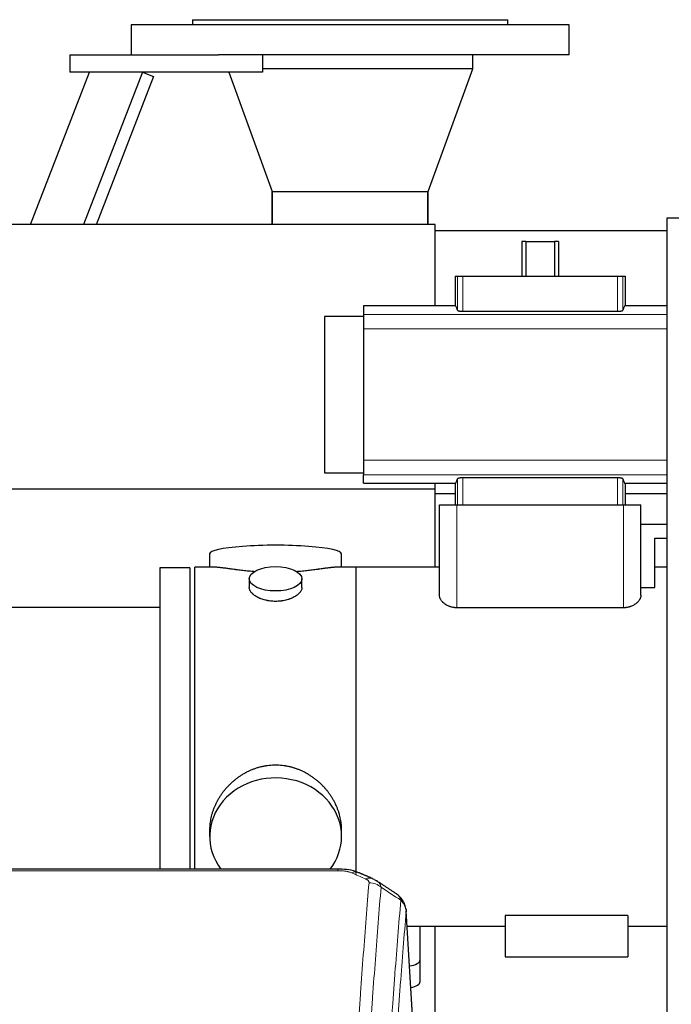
# Model space of a CAD drawing. Header units: inches. Extents: x 0 to 23760, y -13 to 16800.
# Tile 113 of 222: x 5879 to 6251, y 14060 to 14622. Entities that reach past the tile are written whole.
import ezdxf

# ---------------------------------------------------------------- set-up
doc = ezdxf.new("R2010")
doc.units = ezdxf.units.IN
doc.layers.add('254', color=7, linetype='Continuous', true_color=0xffffff)
doc.styles.add('latin_extended', font='simplex.shx')
doc.dimstyles.get("Standard").update_dxf_attribs({"dimtxt": 0.18, "dimasz": 0.18, "dimexe": 0.18, "dimexo": 0.0625, "dimgap": 0.09, "dimtad": 0, "dimtih": 1, "dimtoh": 1, "dimdec": 4, "dimzin": 0, "dimdsep": 46, "dimtxsty": 'Standard', "dimcen": 0.09, "dimadec": 0, "dimazin": 0, "dimtfac": 1, "dimtdec": 4, "dimtofl": 0, "dimtmove": 0, "dimatfit": 3, "dimfxl": 1, "dimtolj": 1, "dimtzin": 0, "dimarcsym": 0})

# ---------------------------------------------------------------- blocks, each defined once
blk = doc.blocks.new('_U5')
at = {"layer": '254', "color": 3, "linetype": 'Continuous', "lineweight": 13, "transparency": 16777216}
for p, q in [((5363.12, 12947.27), (5363.12, 14391.07)), ((4878.29, 12947.27), (5403.12, 12947.27)), ((5363.12, 12807.27), (5363.12, 12441.16)), ((6959.29, 12301.16), (5323.12, 12301.16))]:
    blk.add_line(p, q, dxfattribs=at)
at = {"layer": '254', "color": 3, "transparency": 16777216}
for points in [[(5386.45, 12807.27), (5339.78, 12807.27), (5363.12, 12947.27)], [(5339.78, 12441.16), (5386.45, 12441.16), (5363.12, 12301.16)]]:
    blk.add_solid(points, dxfattribs=at)
at = {"layer": 'Defpoints', "color": 0, "transparency": 16777216}
for p in [(4838.29, 12947.27), (5363.12, 12301.16), (6999.29, 12301.16)]:
    blk.add_point(p, dxfattribs=at)
at = {"layer": '254', "color": 2, "lineweight": 13, "transparency": 16777216, "insert": (5153.12, 13961.07), "char_height": 140, "attachment_point": 1, "rotation": 90, "style": 'latin_extended'}
blk.add_mtext('\\A1;\\C2;650', dxfattribs=at)

msp = doc.modelspace()

# ---------------------------------------------------------------- linework, layer by layer
at = {"layer": '254', "color": 2, "linetype": 'Continuous', "lineweight": 25}
for p, q in [((5977.791, 14621.764), (5977.791, 14618.764)), ((5977.791, 14621.764), (6157.791, 14621.764)), ((6157.791, 14618.764), (6157.791, 14621.764)), ((5942.791, 14618.764), (5942.791, 14601.764)), ((6192.791, 14618.764), (5942.791, 14618.764)), ((6192.791, 14601.764), (6192.791, 14618.764)), ((5907.791, 14601.764), (5907.791, 14591.764)), ((5907.791, 14601.764), (5992.79, 14601.764)), ((6192.791, 14601.764), (5992.788, 14601.764)), ((6017.791, 14601.764), (6017.791, 14591.764)), ((6137.791, 14593.764), (6137.791, 14601.764)), ((6137.791, 14593.764), (6017.791, 14593.764)), ((6137.791, 14593.764), (6017.791, 14593.764)), ((6112.313, 14523.764), (6137.791, 14593.764)), ((5885.489, 14504.748), (5919.16, 14591.762)), ((6017.791, 14591.764), (5907.791, 14591.764)), ((5949.321, 14591.764), (5915.649, 14504.747)), ((5955.648, 14589.316), (5922.922, 14504.743)), ((5949.321, 14591.764), (5955.648, 14589.316)), ((5998.519, 14591.764), (6023.269, 14523.764)), ((6023.269, 14523.764), (6112.313, 14523.764)), ((6023.341, 14504.748), (6023.341, 14523.764)), ((6023.341, 14523.764), (6023.341, 14504.748)), ((6112.241, 14523.764), (6112.241, 14504.748)), ((6112.241, 14504.748), (6112.241, 14523.764)), ((6248.791, 13708.657), (6248.791, 14508.657)), ((6248.791, 14508.657), (6748.791, 14508.657)), ((6116.291, 14504.748), (2761.791, 14504.748)), ((6116.291, 14458.426), (6116.291, 14504.748)), ((6248.801, 14501.157), (6116.294, 14501.157)), ((6168.107, 14495.214), (6165.74, 14495.214)), ((6165.74, 14495.214), (6165.74, 14475.264)), ((6168.107, 14495.214), (6184.476, 14495.214)), ((6168.107, 14495.214), (6168.107, 14475.264)), ((6186.843, 14495.214), (6184.476, 14495.214)), ((6184.476, 14495.214), (6184.476, 14475.264)), ((6186.843, 14495.214), (6186.843, 14475.264)), ((6127.719, 14475.264), (6129.142, 14475.264)), ((6127.719, 14475.264), (6127.719, 14458.428)), ((6129.142, 14475.264), (6132.134, 14475.264)), ((6132.134, 14475.264), (6220.448, 14475.264)), ((6220.448, 14475.264), (6223.44, 14475.264)), ((6223.44, 14475.264), (6224.864, 14475.264)), ((6224.864, 14475.264), (6224.864, 14458.428)), ((6075.541, 14458.428), (6075.541, 14453.543)), ((6127.719, 14458.428), (6075.541, 14458.428)), ((6248.792, 14458.428), (6224.864, 14458.428)), ((6053.137, 14452.378), (6053.137, 14363.15)), ((6075.541, 14452.378), (6053.137, 14452.378)), ((6075.541, 14453.543), (6075.541, 14445.254)), ((6132.134, 14455.319), (6220.448, 14455.319)), ((6075.541, 14445.254), (6075.541, 14370.274)), ((6075.541, 14370.274), (6075.541, 14361.985)), ((6053.137, 14363.15), (6075.541, 14363.15)), ((6075.541, 14357.1), (6075.541, 14361.985)), ((6075.541, 14357.1), (6127.719, 14357.1)), ((6116.291, 14353.723), (6116.291, 14357.102)), ((6127.719, 14357.1), (6127.719, 14344.764)), ((6220.448, 14360.209), (6132.134, 14360.209)), ((6224.864, 14357.1), (6224.864, 14344.764)), ((6224.864, 14357.1), (6248.792, 14357.1)), ((6116.291, 14353.723), (2761.791, 14353.723)), ((6116.291, 14309.264), (6116.291, 14353.723)), ((6127.723, 14351.157), (6116.294, 14351.157)), ((6248.801, 14351.157), (6224.866, 14351.157)), ((6118.791, 14344.764), (6128.791, 14344.764)), ((6118.791, 14293.258), (6118.791, 14344.764)), ((6128.791, 14344.764), (6223.791, 14344.764)), ((6223.791, 14344.764), (6233.791, 14344.764)), ((6233.791, 14293.258), (6233.791, 14344.764)), ((6233.791, 14333.764), (6248.792, 14333.764)), ((6241.791, 14297.594), (6241.791, 14325.764)), ((6241.791, 14325.764), (6248.792, 14325.764)), ((5987.652, 14316.815), (5987.652, 14309.194)), ((6062.931, 14309.194), (6062.931, 14316.815)), ((5959.291, 14308.764), (5959.291, 14206.764)), ((5976.291, 14308.764), (5959.291, 14308.764)), ((5976.291, 14308.764), (5976.291, 14206.764)), ((5979.291, 14206.764), (5979.291, 14309.194)), ((5990.638, 14309.194), (5979.291, 14309.194)), ((6071.291, 14309.194), (6059.995, 14309.194)), ((6071.291, 14134.343), (6071.291, 14309.264)), ((6118.791, 14309.264), (6071.291, 14309.264)), ((6248.792, 14309.264), (6241.791, 14309.264)), ((6010.243, 14302.561), (6010.243, 14297.596)), ((6040.339, 14297.619), (6040.339, 14302.561)), ((6233.791, 14297.594), (6241.791, 14297.594)), ((5959.291, 14286.264), (5863.291, 14286.264)), ((6223.791, 14286.018), (6128.791, 14286.018)), ((5959.291, 14206.764), (5959.291, 14136.846)), ((5976.291, 14206.764), (5976.291, 14136.846)), ((5979.291, 14136.844), (5979.291, 14206.764)), ((5987.652, 14159.535), (5987.652, 14155.51)), ((6062.931, 14155.51), (6062.931, 14159.533)), ((6060.877, 14136.849), (5827.705, 14136.849)), ((6105.06, 14026.416), (6099.809, 14113.053)), ((6156.291, 14110.425), (6156.291, 14086.764)), ((6226.291, 14110.425), (6156.291, 14110.425)), ((6226.291, 14110.425), (6226.291, 14086.764)), ((6100.343, 14104.264), (6156.291, 14104.264)), ((6107.791, 14085.165), (6107.791, 14104.265)), ((6116.291, 14026.289), (6116.291, 14104.265)), ((6226.291, 14104.264), (6248.791, 14104.264)), ((6156.291, 14086.764), (6226.291, 14086.764)), ((6107.791, 14072.746), (6107.791, 14085.165))]:
    msp.add_line(p, q, dxfattribs=at)
at = {"layer": '254', "color": 110, "linetype": 'Continuous', "lineweight": 13}
for p, q in [((6129.142, 14475.264), (6129.142, 14455.885)), ((6132.134, 14475.264), (6132.134, 14455.319)), ((6220.448, 14475.264), (6220.448, 14455.319)), ((6223.44, 14475.264), (6223.44, 14455.885)), ((6075.541, 14453.543), (6248.79, 14453.543)), ((6075.541, 14445.254), (6248.79, 14445.254)), ((6075.541, 14370.274), (6248.79, 14370.274)), ((6075.541, 14361.985), (6248.79, 14361.985)), ((6129.142, 14359.644), (6129.142, 14344.764)), ((6132.134, 14360.209), (6132.134, 14344.764)), ((6220.448, 14360.209), (6220.448, 14344.764)), ((6223.44, 14359.644), (6223.44, 14344.764)), ((6128.791, 14286.018), (6128.791, 14344.764)), ((6223.791, 14286.018), (6223.791, 14344.764)), ((6060.877, 14135.896), (5827.705, 14135.896)), ((6060.877, 14136.848), (6060.877, 14135.896)), ((6105.055, 14025.841), (6099.807, 14112.43))]:
    msp.add_line(p, q, dxfattribs=at)
at = {"layer": '254', "color": 2, "linetype": 'Continuous', "lineweight": 25}
for centre, major_axis, ratio, start_param, end_param in [((6127.719, 14312.131), (0, 146.297), 0.0524078, 6.096446, 6.2831853), ((6224.864, 14312.131), (0, 146.297), 0.0524078, 0, 0.1867393), ((6127.719, 14503.397), (0, 146.297), 0.0524078, 3.1415927, 3.3283319), ((6224.864, 14503.397), (0, 146.297), 0.0524078, 2.9548534, 3.1415927), ((6025.291, 14316.815), (37.64, 0), 0.1305262, 0, 3.1415927), ((6025.291, 14155.51), (37.64, 0), 0.8870108, 0, 3.7346664), ((6025.291, 14155.51), (37.64, 0), 0.8870108, 5.6900133, 6.2831853), ((6076.645, 14122.229), (3.975, 9.176), 0.6408251, 6.1305215, 6.2828467), ((6099.791, 14085.165), (-8, 0), 0.4617486, 1.81384, 3.1415927), ((6099.791, 14072.746), (-8, 0), 0.4617486, 1.911273, 3.1415927)]:
    msp.add_ellipse(centre, major_axis=major_axis, ratio=ratio, start_param=start_param, end_param=end_param, dxfattribs=at)
msp.add_ellipse((6025.291, 14302.561), major_axis=(15.048, 0), ratio=0.4617486, dxfattribs=at)
at = {"layer": '254', "color": 110, "linetype": 'Continuous', "lineweight": 13}
for centre, major_axis, ratio, start_param, end_param in [((6068.636, 14125.687), (-3.953, -9.186), 0.6419268, 3.1410059, 3.7321706), ((6076.645, 14122.229), (3.975, 9.176), 0.6408251, 6.2828467, 6.8775566), ((6078.617, 14120.036), (-9.964, 0.842), 0.9013977, 4.0286278, 4.7884472)]:
    msp.add_ellipse(centre, major_axis=major_axis, ratio=ratio, start_param=start_param, end_param=end_param, dxfattribs=at)
at = {"layer": '254', "color": 2, "linetype": 'Continuous', "lineweight": 25}
for points, knots in [([(6129.142, 14455.885), (6129.147, 14455.867), (6129.157, 14455.849), (6129.178, 14455.822), (6129.186, 14455.813), (6129.204, 14455.795), (6129.214, 14455.787), (6129.248, 14455.76), (6129.275, 14455.742), (6129.321, 14455.716), (6129.338, 14455.708), (6129.373, 14455.691), (6129.392, 14455.682), (6129.451, 14455.657), (6129.495, 14455.64), (6129.566, 14455.616), (6129.591, 14455.607), (6129.642, 14455.592), (6129.669, 14455.584), (6129.751, 14455.561), (6129.867, 14455.531), (6129.997, 14455.503), (6130.1, 14455.483), (6130.152, 14455.474), (6130.206, 14455.464), (6130.243, 14455.458), (6130.262, 14455.455), (6130.356, 14455.44), (6130.51, 14455.417), (6130.756, 14455.388), (6130.928, 14455.372), (6131.061, 14455.36), (6131.106, 14455.357), (6131.196, 14455.35), (6131.242, 14455.347), (6131.38, 14455.339), (6131.565, 14455.33), (6131.753, 14455.324), (6131.942, 14455.32), (6132.038, 14455.319), (6132.134, 14455.319)], [0, 0, 0, 0, 0.0625, 0.0625, 0.09375, 0.09375, 0.125, 0.125, 0.1875, 0.1875, 0.21875, 0.21875, 0.25, 0.25, 0.3125, 0.3125, 0.34375, 0.34375, 0.375, 0.375, 0.4375, 0.5, 0.5, 0.53125, 0.546875, 0.546875, 0.5625, 0.5625, 0.625, 0.6875, 0.75, 0.75, 0.78125, 0.78125, 0.8125, 0.8125, 0.875, 0.9375, 0.9375, 1, 1, 1, 1]), ([(6220.448, 14455.319), (6220.545, 14455.319), (6220.641, 14455.32), (6220.83, 14455.324), (6221.019, 14455.33), (6221.204, 14455.339), (6221.342, 14455.347), (6221.387, 14455.351), (6221.478, 14455.357), (6221.523, 14455.361), (6221.657, 14455.372), (6221.744, 14455.38), (6221.872, 14455.394), (6221.914, 14455.399), (6221.997, 14455.409), (6222.037, 14455.414), (6222.157, 14455.43), (6222.311, 14455.452), (6222.453, 14455.478), (6222.556, 14455.498), (6222.589, 14455.504), (6222.638, 14455.515), (6222.655, 14455.519), (6222.687, 14455.526), (6222.765, 14455.544), (6222.896, 14455.577), (6223.048, 14455.625), (6223.134, 14455.658), (6223.183, 14455.679), (6223.193, 14455.683), (6223.212, 14455.692), (6223.239, 14455.705), (6223.264, 14455.718), (6223.31, 14455.744), (6223.362, 14455.778), (6223.398, 14455.814), (6223.426, 14455.849), (6223.435, 14455.867), (6223.44, 14455.885)], [0, 0, 0, 0, 0.0625, 0.0625, 0.125, 0.1875, 0.1875, 0.21875, 0.21875, 0.25, 0.25, 0.3125, 0.3125, 0.34375, 0.34375, 0.375, 0.375, 0.4375, 0.5, 0.5, 0.53125, 0.53125, 0.546875, 0.546875, 0.5625, 0.625, 0.6875, 0.75, 0.75, 0.765625, 0.765625, 0.78125, 0.8125, 0.8125, 0.875, 0.9375, 0.9375, 1, 1, 1, 1]), ([(6132.134, 14360.209), (6132.038, 14360.209), (6131.942, 14360.208), (6131.752, 14360.204), (6131.564, 14360.199), (6131.379, 14360.189), (6131.241, 14360.181), (6131.195, 14360.178), (6131.104, 14360.171), (6131.059, 14360.168), (6130.926, 14360.157), (6130.838, 14360.148), (6130.711, 14360.134), (6130.669, 14360.13), (6130.586, 14360.12), (6130.545, 14360.115), (6130.426, 14360.099), (6130.272, 14360.076), (6130.129, 14360.051), (6130.027, 14360.031), (6129.993, 14360.024), (6129.944, 14360.013), (6129.928, 14360.01), (6129.896, 14360.003), (6129.817, 14359.985), (6129.687, 14359.951), (6129.535, 14359.904), (6129.448, 14359.87), (6129.399, 14359.849), (6129.39, 14359.845), (6129.371, 14359.836), (6129.344, 14359.824), (6129.319, 14359.811), (6129.273, 14359.785), (6129.22, 14359.75), (6129.184, 14359.715), (6129.157, 14359.679), (6129.147, 14359.662), (6129.142, 14359.644)], [0, 0, 0, 0, 0.0625, 0.0625, 0.125, 0.1875, 0.1875, 0.21875, 0.21875, 0.25, 0.25, 0.3125, 0.3125, 0.34375, 0.34375, 0.375, 0.375, 0.4375, 0.5, 0.5, 0.53125, 0.53125, 0.546875, 0.546875, 0.5625, 0.625, 0.6875, 0.75, 0.75, 0.765625, 0.765625, 0.78125, 0.8125, 0.8125, 0.875, 0.9375, 0.9375, 1, 1, 1, 1]), ([(6223.44, 14359.644), (6223.435, 14359.662), (6223.426, 14359.679), (6223.405, 14359.706), (6223.397, 14359.715), (6223.379, 14359.733), (6223.369, 14359.742), (6223.335, 14359.768), (6223.308, 14359.786), (6223.261, 14359.812), (6223.245, 14359.821), (6223.209, 14359.838), (6223.19, 14359.846), (6223.131, 14359.872), (6223.088, 14359.888), (6223.016, 14359.913), (6222.992, 14359.921), (6222.94, 14359.937), (6222.914, 14359.945), (6222.831, 14359.968), (6222.715, 14359.997), (6222.585, 14360.025), (6222.483, 14360.045), (6222.43, 14360.055), (6222.376, 14360.064), (6222.339, 14360.07), (6222.321, 14360.073), (6222.227, 14360.088), (6222.072, 14360.111), (6221.827, 14360.14), (6221.654, 14360.157), (6221.522, 14360.168), (6221.477, 14360.171), (6221.386, 14360.178), (6221.34, 14360.181), (6221.203, 14360.189), (6221.018, 14360.199), (6220.83, 14360.204), (6220.64, 14360.208), (6220.545, 14360.209), (6220.448, 14360.209)], [0, 0, 0, 0, 0.0625, 0.0625, 0.09375, 0.09375, 0.125, 0.125, 0.1875, 0.1875, 0.21875, 0.21875, 0.25, 0.25, 0.3125, 0.3125, 0.34375, 0.34375, 0.375, 0.375, 0.4375, 0.5, 0.5, 0.53125, 0.546875, 0.546875, 0.5625, 0.5625, 0.625, 0.6875, 0.75, 0.75, 0.78125, 0.78125, 0.8125, 0.8125, 0.875, 0.9375, 0.9375, 1, 1, 1, 1]), ([(6013.419, 14306.606), (6013.417, 14306.606), (6013.414, 14306.606), (6013.338, 14306.612), (6013.264, 14306.618), (6013.117, 14306.63), (6012.896, 14306.648), (6012.091, 14306.715), (6010.795, 14306.831), (6009.114, 14306.999), (6007.476, 14307.176), (6005.883, 14307.361), (6004.333, 14307.551), (6003.33, 14307.68), (6002.711, 14307.76), (6002.588, 14307.776), (6002.343, 14307.809), (6001.978, 14307.857), (6001.619, 14307.905), (6000.91, 14308), (5999.986, 14308.125), (5998.664, 14308.305), (5997.407, 14308.476), (5996.212, 14308.635), (5995.459, 14308.732), (5994.909, 14308.8), (5994.639, 14308.833), (5994.375, 14308.864), (5994.2, 14308.885), (5994.113, 14308.895), (5993.683, 14308.944), (5993.023, 14309.016), (5992.115, 14309.1), (5991.287, 14309.16), (5990.65, 14309.188), (5990.295, 14309.193), (5990.172, 14309.194)], [0, 0, 0, 0, 0.0002215, 0.0002215, 0.0071429, 0.0071429, 0.0140642, 0.027907, 0.083278, 0.1386489, 0.1940199, 0.2493909, 0.3047619, 0.3601329, 0.3601329, 0.3739756, 0.3739756, 0.3878184, 0.4155039, 0.4155039, 0.4708749, 0.5262458, 0.5816168, 0.6369878, 0.6923588, 0.6923588, 0.7200443, 0.733887, 0.733887, 0.7477298, 0.7477298, 0.8031008, 0.8584718, 0.9138427, 0.9692137, 1, 1, 1, 1]), ([(6060.416, 14309.194), (6060.292, 14309.194), (6059.934, 14309.188), (6059.294, 14309.159), (6058.461, 14309.1), (6057.851, 14309.043), (6057.452, 14309.002), (6057.371, 14308.994), (6057.208, 14308.977), (6056.962, 14308.951), (6056.709, 14308.922), (6056.196, 14308.864), (6055.488, 14308.779), (6054.36, 14308.634), (6053.165, 14308.475), (6051.904, 14308.303), (6051.018, 14308.182), (6050.337, 14308.09), (6049.992, 14308.043), (6049.64, 14307.996), (6049.404, 14307.964), (6049.286, 14307.948), (6048.691, 14307.868), (6047.724, 14307.74), (6046.227, 14307.548), (6044.683, 14307.359), (6043.092, 14307.174), (6041.454, 14306.997), (6040.33, 14306.885), (6039.474, 14306.804), (6039.043, 14306.765), (6038.607, 14306.726), (6038.389, 14306.707), (6038.316, 14306.701), (6038.17, 14306.688), (6037.883, 14306.664), (6037.595, 14306.64), (6037.38, 14306.623)], [0, 0, 0, 0, 0.0313476, 0.0871263, 0.142905, 0.1986836, 0.1986836, 0.2126283, 0.2126283, 0.226573, 0.2544623, 0.2544623, 0.310241, 0.3660196, 0.4217983, 0.477577, 0.5333556, 0.5333556, 0.561245, 0.5751896, 0.5751896, 0.5891343, 0.5891343, 0.644913, 0.7006917, 0.7564703, 0.812249, 0.8680277, 0.9238063, 0.9238063, 0.9516957, 0.9656403, 0.9656403, 0.9726127, 0.9726127, 0.979585, 1, 1, 1, 1]), ([(6025.291, 14289.687), (6024.793, 14289.687), (6024.3, 14289.701), (6023.321, 14289.759), (6022.836, 14289.801), (6021.873, 14289.915), (6021.396, 14289.985), (6020.805, 14290.09), (6020.628, 14290.123), (6020.451, 14290.158), (6020.334, 14290.182), (6020.275, 14290.194), (6019.983, 14290.255), (6019.753, 14290.307), (6019.069, 14290.473), (6018.626, 14290.595), (6017.762, 14290.862), (6017.342, 14291.006), (6016.729, 14291.24), (6016.527, 14291.321), (6016.23, 14291.446), (6016.131, 14291.489), (6015.984, 14291.553), (6015.936, 14291.575), (6015.839, 14291.619), (6015.406, 14291.817), (6014.996, 14292.024), (6014.303, 14292.409), (6013.975, 14292.608), (6013.353, 14293.021), (6013.059, 14293.234), (6012.716, 14293.508), (6012.648, 14293.564), (6012.515, 14293.675), (6012.45, 14293.731), (6012.259, 14293.9), (6012.138, 14294.012), (6011.79, 14294.353), (6011.58, 14294.582), (6011.204, 14295.046), (6011.039, 14295.279), (6010.824, 14295.633), (6010.757, 14295.751), (6010.682, 14295.899), (6010.667, 14295.929), (6010.638, 14295.988), (6010.624, 14296.018), (6010.583, 14296.107), (6010.558, 14296.166), (6010.437, 14296.462), (6010.365, 14296.697), (6010.268, 14297.16), (6010.244, 14297.39), (6010.243, 14297.62), (6010.243, 14297.623), (6010.243, 14297.626)], [0, 0, 0, 0, 0.0624454, 0.0624454, 0.1248907, 0.1248907, 0.1873361, 0.1873361, 0.2029474, 0.2107531, 0.2107531, 0.2185588, 0.2185588, 0.2497814, 0.2497814, 0.3122268, 0.3122268, 0.3746722, 0.3746722, 0.4058948, 0.4058948, 0.4215062, 0.4215062, 0.4293119, 0.4293119, 0.4371175, 0.4995629, 0.4995629, 0.5620082, 0.5620082, 0.6244536, 0.6244536, 0.6400649, 0.6400649, 0.6556763, 0.6556763, 0.686899, 0.686899, 0.7493443, 0.7493443, 0.8117897, 0.8117897, 0.8430124, 0.8430124, 0.850818, 0.850818, 0.8586237, 0.8586237, 0.874235, 0.874235, 0.9366804, 0.9366804, 0.9991258, 0.9991258, 1, 1, 1, 1]), ([(6040.339, 14297.622), (6040.339, 14297.394), (6040.315, 14297.165), (6040.219, 14296.702), (6040.148, 14296.468), (6039.957, 14295.999), (6039.838, 14295.764), (6039.659, 14295.468), (6039.622, 14295.409), (6039.563, 14295.32), (6039.544, 14295.29), (6039.503, 14295.231), (6039.401, 14295.083), (6039.29, 14294.937), (6039.007, 14294.587), (6038.797, 14294.357), (6038.336, 14293.905), (6038.084, 14293.683), (6037.675, 14293.355), (6037.533, 14293.246), (6037.313, 14293.085), (6037.238, 14293.032), (6037.085, 14292.926), (6037.008, 14292.873), (6036.616, 14292.613), (6036.286, 14292.413), (6035.594, 14292.028), (6035.231, 14291.844), (6034.475, 14291.494), (6034.08, 14291.327), (6033.617, 14291.15), (6033.566, 14291.13), (6033.462, 14291.092), (6033.409, 14291.072), (6033.252, 14291.015), (6032.936, 14290.903), (6032.615, 14290.798), (6031.965, 14290.597), (6031.522, 14290.475), (6030.618, 14290.256), (6030.156, 14290.158), (6029.448, 14290.031), (6029.21, 14289.992), (6028.849, 14289.939), (6028.728, 14289.922), (6028.486, 14289.889), (6028.364, 14289.874), (6027.757, 14289.802), (6027.268, 14289.759), (6026.284, 14289.701), (6025.789, 14289.687), (6025.291, 14289.687)], [0, 0, 0, 0, 0.0621483, 0.0621483, 0.1246718, 0.1246718, 0.1871952, 0.1871952, 0.2028261, 0.2028261, 0.2106415, 0.2106415, 0.2184569, 0.2497186, 0.2497186, 0.3122421, 0.3122421, 0.3747655, 0.3747655, 0.4060273, 0.4060273, 0.4216581, 0.4216581, 0.437289, 0.437289, 0.4998124, 0.4998124, 0.5623359, 0.5623359, 0.6248593, 0.6248593, 0.6326748, 0.6326748, 0.6404902, 0.6404902, 0.656121, 0.6873828, 0.6873828, 0.7499062, 0.7499062, 0.8124297, 0.8124297, 0.8436914, 0.8436914, 0.8593222, 0.8593222, 0.8749531, 0.8749531, 0.9374766, 0.9374766, 1, 1, 1, 1]), ([(6128.791, 14286.018), (6128.428, 14286.018), (6128.064, 14286.035), (6127.61, 14286.076), (6127.519, 14286.085), (6127.337, 14286.105), (6127.246, 14286.116), (6126.977, 14286.153), (6126.799, 14286.181), (6126.272, 14286.276), (6125.929, 14286.355), (6125.426, 14286.492), (6125.26, 14286.541), (6125.014, 14286.62), (6124.933, 14286.647), (6124.771, 14286.703), (6124.691, 14286.731), (6124.296, 14286.877), (6123.993, 14287.004), (6123.41, 14287.277), (6123.13, 14287.423), (6122.827, 14287.596), (6122.794, 14287.616), (6122.728, 14287.655), (6122.695, 14287.675), (6122.596, 14287.734), (6122.402, 14287.854), (6122.216, 14287.977), (6121.853, 14288.228), (6121.625, 14288.401), (6121.195, 14288.756), (6120.993, 14288.939), (6120.755, 14289.172), (6120.708, 14289.219), (6120.616, 14289.314), (6120.481, 14289.456), (6120.354, 14289.6), (6120.11, 14289.888), (6119.961, 14290.082), (6119.689, 14290.474), (6119.566, 14290.672), (6119.402, 14290.97), (6119.35, 14291.07), (6119.277, 14291.22), (6119.242, 14291.296), (6119.209, 14291.371), (6119.187, 14291.422), (6119.177, 14291.447), (6119.083, 14291.674), (6119.014, 14291.874), (6118.903, 14292.273), (6118.819, 14292.67), (6118.791, 14293.063), (6118.791, 14293.258)], [0, 0, 0, 0, 0.0625, 0.0625, 0.078125, 0.078125, 0.09375, 0.09375, 0.125, 0.125, 0.1875, 0.1875, 0.21875, 0.21875, 0.234375, 0.234375, 0.25, 0.25, 0.3125, 0.3125, 0.375, 0.375, 0.3828125, 0.3828125, 0.390625, 0.390625, 0.40625, 0.4375, 0.4375, 0.5, 0.5, 0.5625, 0.5625, 0.578125, 0.578125, 0.59375, 0.625, 0.625, 0.6875, 0.6875, 0.75, 0.75, 0.78125, 0.78125, 0.796875, 0.8046875, 0.8046875, 0.8125, 0.8125, 0.875, 0.875, 0.9375, 1, 1, 1, 1]), ([(6233.791, 14293.258), (6233.791, 14293.061), (6233.777, 14292.862), (6233.72, 14292.466), (6233.636, 14292.069), (6233.498, 14291.671), (6233.334, 14291.272), (6233.238, 14291.073), (6233.073, 14290.774), (6233.015, 14290.675), (6232.937, 14290.55), (6232.921, 14290.525), (6232.89, 14290.475), (6232.873, 14290.45), (6232.824, 14290.376), (6232.791, 14290.326), (6232.62, 14290.079), (6232.47, 14289.885), (6232.146, 14289.502), (6231.971, 14289.314), (6231.596, 14288.944), (6231.396, 14288.763), (6230.967, 14288.408), (6230.739, 14288.235), (6230.465, 14288.045), (6230.434, 14288.024), (6230.372, 14287.982), (6230.279, 14287.919), (6230.058, 14287.776), (6229.862, 14287.658), (6229.462, 14287.428), (6229.183, 14287.282), (6228.6, 14287.008), (6228.297, 14286.881), (6227.899, 14286.734), (6227.819, 14286.705), (6227.657, 14286.649), (6227.413, 14286.568), (6227.164, 14286.494), (6226.661, 14286.356), (6226.317, 14286.278), (6225.789, 14286.182), (6225.611, 14286.154), (6225.385, 14286.123), (6225.34, 14286.117), (6225.249, 14286.106), (6225.204, 14286.1), (6225.067, 14286.085), (6224.976, 14286.076), (6224.52, 14286.035), (6224.156, 14286.018), (6223.791, 14286.018)], [0, 0, 0, 0, 0.0625, 0.0625, 0.125, 0.1875, 0.1875, 0.25, 0.25, 0.28125, 0.28125, 0.2890625, 0.2890625, 0.296875, 0.296875, 0.3125, 0.3125, 0.375, 0.375, 0.4375, 0.4375, 0.5, 0.5, 0.5625, 0.5625, 0.5703125, 0.5703125, 0.578125, 0.59375, 0.625, 0.625, 0.6875, 0.6875, 0.75, 0.75, 0.765625, 0.765625, 0.78125, 0.8125, 0.8125, 0.875, 0.875, 0.90625, 0.90625, 0.9140625, 0.9140625, 0.921875, 0.921875, 0.9375, 0.9375, 1, 1, 1, 1]), ([(6062.931, 14159.498), (6062.93, 14160.03), (6062.915, 14160.567), (6062.871, 14161.386), (6062.847, 14161.735), (6062.817, 14162.087), (6062.804, 14162.227), (6062.798, 14162.298), (6062.777, 14162.509), (6062.705, 14163.213), (6062.532, 14164.476), (6062.212, 14166.154), (6061.803, 14167.823), (6061.307, 14169.485), (6060.723, 14171.138), (6060.276, 14172.234), (6059.977, 14172.917), (6059.916, 14173.054), (6059.793, 14173.326), (6059.606, 14173.734), (6059.412, 14174.138), (6059.014, 14174.941), (6058.459, 14176), (6057.55, 14177.551), (6056.567, 14179.066), (6055.511, 14180.543), (6054.756, 14181.503), (6054.171, 14182.213), (6053.973, 14182.447), (6053.671, 14182.797), (6053.57, 14182.914), (6053.366, 14183.145), (6052.852, 14183.72), (6051.901, 14184.725), (6050.577, 14186.004), (6049.196, 14187.22), (6047.758, 14188.374), (6046.264, 14189.465), (6045.228, 14190.148), (6044.437, 14190.643), (6044.171, 14190.805), (6043.835, 14191.005), (6043.767, 14191.044), (6043.633, 14191.123), (6043.43, 14191.241), (6042.685, 14191.665), (6041.449, 14192.319), (6039.769, 14193.106), (6038.056, 14193.808), (6036.31, 14194.424), (6034.531, 14194.952), (6033.322, 14195.244), (6032.406, 14195.44), (6032.099, 14195.502), (6031.714, 14195.574), (6031.637, 14195.588), (6031.482, 14195.616), (6031.251, 14195.657), (6030.402, 14195.798), (6029.012, 14195.983), (6027.159, 14196.13), (6025.305, 14196.179), (6023.451, 14196.131), (6021.596, 14195.985), (6020.359, 14195.822), (6019.586, 14195.699), (6019.431, 14195.673), (6019.122, 14195.62), (6018.659, 14195.537), (6018.199, 14195.445), (6017.284, 14195.249), (6016.075, 14194.958), (6014.292, 14194.43), (6012.541, 14193.814), (6010.821, 14193.11), (6009.695, 14192.582), (6008.858, 14192.165), (6008.58, 14192.022), (6008.235, 14191.839), (6008.097, 14191.765), (6007.822, 14191.617), (6007.071, 14191.201), (6005.868, 14190.487), (6004.321, 14189.466), (6002.827, 14188.376), (6001.387, 14187.221), (6000.001, 14185.999), (5999.112, 14185.141), (5998.623, 14184.646), (5998.569, 14184.591), (5998.46, 14184.48), (5998.406, 14184.425), (5998.245, 14184.258), (5997.925, 14183.923), (5997.612, 14183.583), (5996.994, 14182.9), (5996.196, 14181.973), (5995.071, 14180.541), (5994.017, 14179.068), (5993.035, 14177.555), (5992.125, 14176.001), (5991.567, 14174.938), (5991.234, 14174.266), (5991.168, 14174.131), (5991.038, 14173.86), (5990.846, 14173.454), (5990.662, 14173.047), (5990.306, 14172.232), (5989.86, 14171.141), (5989.279, 14169.494), (5988.783, 14167.836), (5988.374, 14166.169), (5988.053, 14164.492), (5987.899, 14163.368), (5987.821, 14162.663), (5987.806, 14162.522), (5987.779, 14162.241), (5987.742, 14161.819), (5987.713, 14161.4), (5987.667, 14160.575), (5987.652, 14160.032), (5987.652, 14159.493)], [0, 0, 0, 0, 0.0151373, 0.0151373, 0.0229562, 0.0249109, 0.0249109, 0.0268656, 0.0268656, 0.030775, 0.0464127, 0.0620504, 0.0776881, 0.0933258, 0.1089635, 0.1246012, 0.1246012, 0.1285107, 0.1285107, 0.1324201, 0.1402389, 0.1402389, 0.1558766, 0.1715144, 0.1871521, 0.2027898, 0.2184275, 0.2184275, 0.2262463, 0.2262463, 0.2301558, 0.2301558, 0.2340652, 0.2497029, 0.2653406, 0.2809783, 0.296616, 0.3122537, 0.3278914, 0.3278914, 0.3357103, 0.3357103, 0.337665, 0.337665, 0.3396197, 0.3435291, 0.3591668, 0.3748045, 0.3904422, 0.4060799, 0.4217176, 0.4373554, 0.4373554, 0.4451742, 0.4451742, 0.4471289, 0.4471289, 0.4490836, 0.4529931, 0.4686308, 0.4842685, 0.4999062, 0.5155439, 0.5311816, 0.5468193, 0.5468193, 0.5507287, 0.5507287, 0.5546381, 0.562457, 0.562457, 0.5780947, 0.5937324, 0.6093701, 0.6250078, 0.6406455, 0.6406455, 0.6484644, 0.6484644, 0.6504191, 0.6523738, 0.6562832, 0.6719209, 0.6875586, 0.7031963, 0.7188341, 0.7344718, 0.7501095, 0.7501095, 0.7520642, 0.7520642, 0.7540189, 0.7540189, 0.7579283, 0.7657472, 0.7657472, 0.7813849, 0.7970226, 0.8126603, 0.828298, 0.8439357, 0.8595734, 0.8595734, 0.8634828, 0.8634828, 0.8673923, 0.8752111, 0.8752111, 0.8908488, 0.9064865, 0.9221242, 0.9377619, 0.9533996, 0.9690373, 0.9690373, 0.9729468, 0.9729468, 0.9768562, 0.984675, 0.984675, 1, 1, 1, 1]), ([(6072.533, 14134.76), (6072.024, 14135.03), (6069.93, 14136.013), (6065.962, 14136.661), (6062.529, 14136.809), (6060.875, 14136.731)], [0, 0, 0, 0, 0.1498969, 0.6034808, 1, 1, 1, 1]), ([(6081.467, 14130.911), (6081.758, 14130.796), (6082.035, 14130.671), (6082.363, 14130.503), (6082.428, 14130.469), (6082.556, 14130.399), (6082.62, 14130.363), (6082.806, 14130.255), (6082.927, 14130.181), (6083.046, 14130.102), (6083.049, 14130.1), (6083.053, 14130.098)], [0, 0, 0, 0, 0.496586, 0.496586, 0.6207325, 0.6207325, 0.744879, 0.744879, 0.9931719, 0.9931719, 1, 1, 1, 1]), ([(6099.725, 14113.713), (6099.614, 14114.663), (6099.17, 14116.502), (6097.878, 14119.118), (6096.197, 14121.215), (6094.906, 14122.258), (6094.284, 14122.679)], [0, 0, 0, 0, 0.2790385, 0.5536712, 0.8024065, 1, 1, 1, 1]), ([(6099.724, 14113.721), (6099.735, 14113.664), (6099.79, 14113.355), (6099.818, 14113.018), (6099.818, 14112.713), (6099.816, 14112.643), (6099.814, 14112.572), (6099.811, 14112.501), (6099.809, 14112.454), (6099.807, 14112.43)], [0, 0, 0, 0, 0.135601, 0.730798, 0.7844814, 0.8382432, 0.8920836, 0.9460025, 1, 1, 1, 1])]:
    msp.add_open_spline(points, degree=3, knots=knots, dxfattribs=at)
at = {"layer": '254', "color": 110, "linetype": 'Continuous', "lineweight": 13}
for points, knots in [([(6060.877, 14135.896), (6061.231, 14135.896), (6061.584, 14135.892), (6062.025, 14135.879), (6062.114, 14135.876), (6062.29, 14135.87), (6062.378, 14135.866), (6062.641, 14135.854), (6062.816, 14135.845), (6063.338, 14135.814), (6063.683, 14135.787), (6064.366, 14135.721), (6064.703, 14135.683), (6065.371, 14135.591), (6065.701, 14135.538), (6066.066, 14135.47), (6066.107, 14135.463), (6066.188, 14135.447), (6066.308, 14135.423), (6066.586, 14135.366), (6066.817, 14135.312), (6067.272, 14135.2), (6067.563, 14135.117), (6068.12, 14134.936), (6068.385, 14134.838), (6068.636, 14134.729)], [0, 0, 0, 0, 0.125, 0.125, 0.15625, 0.15625, 0.1875, 0.1875, 0.25, 0.25, 0.375, 0.375, 0.5, 0.5, 0.625, 0.625, 0.640625, 0.640625, 0.65625, 0.6875, 0.75, 0.75, 0.875, 0.875, 1, 1, 1, 1]), ([(6066.658, 13946.404), (6067.096, 13954.983), (6067.986, 13971.902), (6068.907, 13988.344), (6069.609, 14000.497), (6069.845, 14004.518), (6070.321, 14012.501), (6070.561, 14016.462), (6071.286, 14028.258), (6071.777, 14035.999), (6072.401, 14045.524), (6072.526, 14047.421), (6072.777, 14051.199), (6073.156, 14056.844), (6073.538, 14062.418), (6074.309, 14073.472), (6075.351, 14087.961), (6076.959, 14108.946), (6078.059, 14122.436), (6078.617, 14129.056)], [0, 0, 0, 0, 0.125, 0.25, 0.25, 0.3125, 0.3125, 0.375, 0.375, 0.5, 0.5, 0.53125, 0.53125, 0.5625, 0.625, 0.625, 0.75, 0.875, 1, 1, 1, 1]), ([(6085.5, 14126.467), (6084.942, 14119.854), (6083.84, 14106.38), (6082.23, 14085.419), (6081.186, 14070.947), (6080.415, 14059.905), (6080.032, 14054.338), (6079.653, 14048.7), (6079.401, 14044.926), (6079.276, 14043.031), (6078.651, 14033.517), (6078.16, 14025.785), (6077.433, 14014.003), (6077.193, 14010.046), (6076.717, 14002.073), (6076.48, 13998.057), (6075.777, 13985.918), (6074.856, 13969.495), (6073.964, 13952.597), (6073.526, 13944.028)], [0, 0, 0, 0, 0.125, 0.25, 0.375, 0.375, 0.4375, 0.46875, 0.46875, 0.5, 0.5, 0.625, 0.625, 0.6875, 0.6875, 0.75, 0.75, 0.875, 1, 1, 1, 1]), ([(6076.645, 14131.258), (6076.811, 14131.185), (6076.969, 14131.11), (6077.155, 14131.011), (6077.192, 14130.991), (6077.264, 14130.951), (6077.299, 14130.93), (6077.404, 14130.869), (6077.471, 14130.827), (6077.663, 14130.7), (6077.898, 14130.526), (6078.088, 14130.342), (6078.214, 14130.201), (6078.253, 14130.153), (6078.308, 14130.08), (6078.325, 14130.056), (6078.359, 14130.007), (6078.375, 14129.982), (6078.45, 14129.86), (6078.499, 14129.761), (6078.571, 14129.562), (6078.596, 14129.461), (6078.623, 14129.26), (6078.625, 14129.158), (6078.617, 14129.056)], [0, 0, 0, 0, 0.125, 0.125, 0.15625, 0.15625, 0.1875, 0.1875, 0.25, 0.25, 0.375, 0.5, 0.5, 0.5625, 0.5625, 0.59375, 0.59375, 0.625, 0.625, 0.75, 0.75, 0.875, 0.875, 1, 1, 1, 1]), ([(6083.053, 14130.098), (6083.282, 14129.946), (6083.713, 14129.624), (6084.083, 14129.268), (6084.339, 14128.986), (6084.421, 14128.89), (6084.537, 14128.742), (6084.574, 14128.692), (6084.648, 14128.591), (6084.683, 14128.54), (6084.856, 14128.284), (6084.976, 14128.073), (6085.184, 14127.636), (6085.357, 14127.187), (6085.464, 14126.711), (6085.5, 14126.467)], [0, 0, 0, 0, 0.1647526, 0.331802, 0.331802, 0.4153268, 0.4153268, 0.4570892, 0.4570892, 0.4988515, 0.4988515, 0.665901, 0.665901, 0.8329505, 1, 1, 1, 1]), ([(6094.292, 14122.674), (6094.492, 14122.541), (6094.682, 14122.398), (6095.048, 14122.084), (6095.222, 14121.913), (6095.71, 14121.367), (6095.988, 14120.958), (6096.444, 14120.06), (6096.623, 14119.571), (6096.752, 14119.046)], [0, 0, 0, 0, 0.1617419, 0.1617419, 0.3293935, 0.3293935, 0.6646968, 0.6646968, 1, 1, 1, 1]), ([(6084.523, 13933.806), (6084.578, 13934.896), (6084.634, 13935.985), (6084.746, 13938.157), (6084.915, 13941.411), (6085.31, 13948.961), (6085.654, 13955.362), (6086.347, 13968.072), (6087.287, 13984.769), (6088.746, 14009.071), (6089.75, 14024.775), (6090.324, 14033.469), (6090.388, 14034.433), (6090.516, 14036.357), (6090.708, 14039.238), (6091.16, 14045.916), (6091.551, 14051.569), (6091.88, 14056.239), (6091.946, 14057.171), (6092.078, 14059.031), (6092.276, 14061.816), (6092.741, 14068.269), (6093.144, 14073.728), (6093.956, 14084.547), (6095.053, 14098.711), (6096.18, 14112.355), (6096.752, 14119.046)], [0, 0, 0, 0, 0.015625, 0.015625, 0.03125, 0.0625, 0.125, 0.125, 0.25, 0.375, 0.5, 0.5, 0.515625, 0.515625, 0.53125, 0.5625, 0.625, 0.625, 0.640625, 0.640625, 0.65625, 0.6875, 0.75, 0.75, 0.875, 1, 1, 1, 1]), ([(6096.752, 14119.046), (6096.978, 14118.823), (6097.194, 14118.591), (6097.605, 14118.109), (6097.799, 14117.859), (6098.163, 14117.345), (6098.333, 14117.081), (6098.647, 14116.54), (6098.791, 14116.263), (6099.053, 14115.699), (6099.17, 14115.412), (6099.376, 14114.83), (6099.465, 14114.535), (6099.687, 14113.642), (6099.778, 14113.036), (6099.807, 14112.43)], [0, 0, 0, 0, 0.125, 0.125, 0.25, 0.25, 0.375, 0.375, 0.5, 0.5, 0.625, 0.625, 0.75, 0.75, 1, 1, 1, 1]), ([(6099.807, 14112.43), (6099.237, 14105.757), (6098.113, 14092.152), (6097.019, 14078.027), (6096.209, 14067.239), (6095.808, 14061.796), (6095.344, 14055.361), (6095.146, 14052.585), (6095.015, 14050.731), (6094.949, 14049.801), (6094.621, 14045.144), (6094.231, 14039.508), (6093.781, 14032.85), (6093.589, 14029.978), (6093.461, 14028.06), (6093.397, 14027.099), (6092.825, 14018.431), (6091.823, 14002.774), (6090.369, 13978.547), (6088.963, 13953.579), (6088.057, 13936.439), (6087.612, 13927.744)], [0, 0, 0, 0, 0.125, 0.25, 0.25, 0.3125, 0.34375, 0.359375, 0.359375, 0.375, 0.375, 0.4375, 0.46875, 0.484375, 0.484375, 0.5, 0.5, 0.625, 0.75, 0.875, 1, 1, 1, 1])]:
    msp.add_open_spline(points, degree=3, knots=knots, dxfattribs=at)
for points in [[(6076.645, 14131.258), (6073.975, 14132.419), (6071.305, 14133.576), (6068.636, 14134.729)], [(6096.752, 14119.046), (6093.003, 14121.517), (6089.252, 14123.991), (6085.5, 14126.467)]]:
    msp.add_open_spline(points, degree=3, dxfattribs=at)
at = {"layer": '254', "color": 2, "linetype": 'Continuous', "lineweight": 25}
for points in [[(6080.619, 14131.404), (6076.604, 14133.147), (6072.589, 14134.865)], [(6094.262, 14122.694), (6088.647, 14126.4), (6083.024, 14130.117)]]:
    msp.add_open_spline(points, degree=2, dxfattribs=at)

# ---------------------------------------------------------------- dimensions: what is measured, and where the dimension line sits
at = {"layer": '254', "color": 2, "linetype": 'Continuous', "lineweight": 13}
dim = msp.add_linear_dim(base=(5363.115, 12301.157), p1=(4838.291, 12947.269), p2=(6999.291, 12301.157), angle=90, text='\\C2;650', dimstyle='Standard', override={"dimscale": 40, "dimtxt": 3.5, "dimasz": 3.5, "dimexe": 1, "dimexo": 1, "dimgap": 1.75, "dimtad": 1, "dimtih": 0, "dimtoh": 0, "dimdec": 2, "dimlfac": 0.025, "dimzin": 8, "dimdsep": 46, "dimlunit": 2, "dimpost": '', "dimtxsty": 'latin_extended', "dimsah": 1, "dimse1": 0, "dimse2": 0, "dimsd1": 0, "dimsd2": 0, "dimclrd": 3, "dimclre": 3, "dimclrt": 2, "dimtol": 0, "dimtm": -0.1, "dimtfac": 0.714286, "dimtdec": 3, "dimtofl": 1, "dimtmove": 0, "dimtzin": 8, "dimlwd": 13, "dimlwe": 13}, dxfattribs=at)
dim.commit()
dim.dimension.update_dxf_attribs({"geometry": '_U5', "text_midpoint": (5363.115, 14141.068), "dimtype": 160})

doc.saveas('drawing.dxf')
